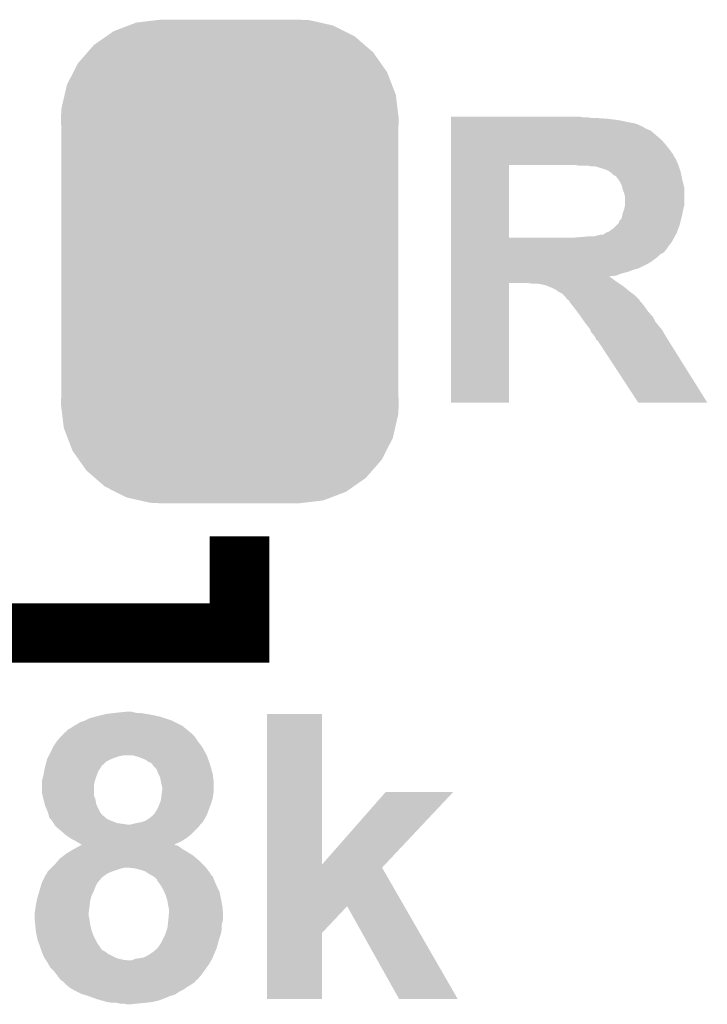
# Model space of a CAD drawing. Extents: x -1.3 to 24.2, y -3.9 to 53.4.
# Tile 27 of 44: x 15.6 to 17.9, y 12.2 to 15.6. Entities that reach past the tile are written whole.
import ezdxf

# ---------------------------------------------------------------- set-up
doc = ezdxf.new("R2010")
doc.units = 0
doc.layers.get('0').update_dxf_attribs({"linetype": 'CONTINUOUS'})
doc.layers.add('CURRENT_13_CLICK_V100_GTO', color=14, linetype='CONTINUOUS')
doc.layers.add('CURRENT_13_CLICK_V100_GTS', color=12, linetype='CONTINUOUS')

# ---------------------------------------------------------------- blocks, each defined once
blk = doc.blocks.new('CUSTOM_55')
for points in [[(-0.346778, 0.80667), (-0.319758, 0.816954), (0.353772, 0.80667), (0.308544, 0.816954)], [(-0.319758, 0.816954), (-0.25199, 0.82504), (0.308544, 0.816954), (0.27298, 0.82504)], [(-0.25199, 0.82504), (-0.23749, 0.82677), (0.27298, 0.82504), (0.23749, 0.82677)], [(-0.423346, 0.769256), (-0.397192, 0.787482), (0.427696, 0.769256), (0.391686, 0.787482)], [(-0.397192, 0.787482), (-0.346778, 0.80667), (0.391686, 0.787482), (0.353772, 0.80667)], [(-0.465166, 0.74011), (-0.423346, 0.769256), (0.461368, 0.74011), (0.427696, 0.769256)], [(-0.519626, 0.67767), (-0.48704, 0.715032), (0.516586, 0.67767), (0.49034, 0.715032)], [(-0.48704, 0.715032), (-0.465166, 0.74011), (0.49034, 0.715032), (0.461368, 0.74011)], [(-0.535174, 0.647234), (-0.519626, 0.67767), (0.537964, 0.647234), (0.516586, 0.67767)], [(-0.557316, 0.603886), (-0.535174, 0.647234), (0.55465, 0.603886), (0.537964, 0.647234)], [(-0.565176, 0.569912), (-0.557316, 0.603886), (0.567726, 0.569912), (0.55465, 0.603886)], [(-0.575988, 0.523164), (-0.565176, 0.569912), (0.573482, 0.523164), (0.567726, 0.569912)], [(-0.57785, 0.48768), (-0.575988, 0.523164), (0.57785, 0.48768), (0.573482, 0.523164)], [(-0.57658, 0.458364), (-0.57785, 0.48768), (0.57658, 0.458364), (0.57785, 0.48768)], [(-0.57658, 0.45836), (-0.57658, 0.458364), (0.57658, 0.45836), (0.57658, 0.458364)], [(-0.57658, -0.45836), (-0.57658, 0.45836), (0.57658, -0.45836), (0.57658, 0.45836)], [(-0.57785, -0.48768), (-0.576582, -0.458364), (0.57785, -0.48768), (0.57658, -0.458364)], [(-0.576582, -0.458364), (-0.57658, -0.45836), (0.57658, -0.458364), (0.57658, -0.45836)], [(-0.57348, -0.523164), (-0.57785, -0.48768), (0.575988, -0.523164), (0.57785, -0.48768)], [(-0.567726, -0.569912), (-0.57348, -0.523164), (0.565174, -0.569912), (0.575988, -0.523164)], [(-0.554648, -0.603886), (-0.567726, -0.569912), (0.557316, -0.603886), (0.565174, -0.569912)], [(-0.537964, -0.647234), (-0.554648, -0.603886), (0.535172, -0.647234), (0.557316, -0.603886)], [(-0.516584, -0.67767), (-0.537964, -0.647234), (0.519626, -0.67767), (0.535172, -0.647234)], [(-0.49034, -0.715032), (-0.516584, -0.67767), (0.487038, -0.715032), (0.519626, -0.67767)], [(-0.461366, -0.74011), (-0.49034, -0.715032), (0.465166, -0.74011), (0.487038, -0.715032)], [(-0.427696, -0.769256), (-0.461366, -0.74011), (0.423344, -0.769256), (0.465166, -0.74011)], [(-0.391684, -0.787482), (-0.427696, -0.769256), (0.397192, -0.787482), (0.423344, -0.769256)], [(-0.353772, -0.80667), (-0.391684, -0.787482), (0.346776, -0.80667), (0.397192, -0.787482)], [(-0.308542, -0.816954), (-0.353772, -0.80667), (0.319758, -0.816954), (0.346776, -0.80667)], [(-0.27298, -0.82504), (-0.308542, -0.816954), (0.251988, -0.82504), (0.319758, -0.816954)], [(-0.23749, -0.82677), (-0.27298, -0.82504), (0.23749, -0.82677), (0.251988, -0.82504)]]:
    blk.add_solid(points)

msp = doc.modelspace()

# ---------------------------------------------------------------- linework, layer by layer
at = {"layer": 'CURRENT_13_CLICK_V100_GTO', "const_width": 0.2032}
msp.add_lwpolyline([(14.53642, 13.5128), (16.31442, 13.5128), (16.31442, 13.843)], dxfattribs=at)
at = {"layer": 'CURRENT_13_CLICK_V100_GTO'}
for points in [[(17.038342, 15.27556), (17.038344, 15.2781), (17.490442, 15.27556), (17.477742, 15.2781)], [(17.038342, 15.27302), (17.038342, 15.27556), (17.520922, 15.27302), (17.505682, 15.27556)], [(17.038342, 15.27048), (17.038342, 15.27302), (17.5768, 15.27048), (17.54124, 15.27302)], [(17.038342, 15.2654), (17.038342, 15.27048), (17.614898, 15.2654), (17.5768, 15.27048)], [(17.038342, 15.25778), (17.038342, 15.2654), (17.65046, 15.25778), (17.614898, 15.2654)], [(17.038342, 15.255238), (17.038342, 15.25778), (17.665702, 15.255238), (17.65046, 15.25778)], [(17.038342, 15.250156), (17.038342, 15.255238), (17.68094, 15.250156), (17.665702, 15.255238)], [(17.038342, 15.24762), (17.038342, 15.250156), (17.683484, 15.24762), (17.68094, 15.250156)], [(17.038342, 15.24508), (17.038342, 15.24762), (17.691102, 15.24508), (17.683484, 15.24762)], [(17.038342, 15.23746), (17.038342, 15.24508), (17.703802, 15.23746), (17.691102, 15.24508)], [(17.038342, 15.229838), (17.038342, 15.23746), (17.72158, 15.229838), (17.703802, 15.23746)], [(17.038342, 15.19936), (17.038342, 15.229838), (17.757142, 15.19936), (17.72158, 15.229838)], [(17.03834, 15.179042), (17.038342, 15.19936), (17.77492, 15.179042), (17.757142, 15.19936)], [(17.03834, 15.156178), (17.03834, 15.179042), (17.7927, 15.156178), (17.77492, 15.179042)], [(17.03834, 15.15364), (17.03834, 15.156178), (17.792724, 15.15364), (17.7927, 15.156178)], [(17.03834, 15.153624), (17.03834, 15.15364), (17.795246, 15.153624), (17.792724, 15.15364)], [(17.03834, 15.143482), (17.03834, 15.153624), (17.80032, 15.143482), (17.795246, 15.153624)], [(17.038338, 15.113), (17.03834, 15.130778), (17.81556, 15.113), (17.80794, 15.130778)], [(17.03834, 15.130778), (17.03834, 15.143482), (17.80794, 15.130778), (17.80032, 15.143482)], [(17.038332, 14.864102), (17.038338, 15.112998), (17.236442, 14.864102), (17.236462, 15.112998)], [(17.038338, 15.112998), (17.038338, 15.113), (17.236462, 15.112998), (17.462502, 15.113)], [(17.475202, 15.11046), (17.462502, 15.113), (17.816408, 15.11046), (17.81556, 15.113)], [(17.518382, 15.10792), (17.505682, 15.11046), (17.817254, 15.10792), (17.816408, 15.11046)], [(17.54886, 15.10284), (17.531084, 15.10792), (17.818948, 15.10284), (17.817254, 15.10792)], [(17.5641, 15.09776), (17.54886, 15.10284), (17.82064, 15.09776), (17.818948, 15.10284)], [(17.576804, 15.092678), (17.5641, 15.09776), (17.822334, 15.092678), (17.82064, 15.09776)], [(17.58019, 15.090138), (17.576804, 15.092678), (17.82318, 15.090138), (17.822334, 15.092678)], [(17.58696, 15.085058), (17.58019, 15.090138), (17.824198, 15.085058), (17.82318, 15.090138)], [(17.594586, 15.07744), (17.58696, 15.085058), (17.82572, 15.07744), (17.824198, 15.085058)], [(17.602202, 15.07489), (17.594586, 15.07744), (17.82623, 15.07489), (17.82572, 15.07744)], [(17.604742, 15.06982), (17.602202, 15.07489), (17.827244, 15.06982), (17.82623, 15.07489)], [(17.60728, 15.067278), (17.604742, 15.06982), (17.827754, 15.067278), (17.827244, 15.06982)], [(17.609184, 15.06474), (17.60728, 15.067278), (17.82826, 15.06474), (17.827754, 15.067278)], [(17.6149, 15.057116), (17.609184, 15.06474), (17.830166, 15.057116), (17.82826, 15.06474)], [(17.62252, 15.041878), (17.6149, 15.057116), (17.833976, 15.041878), (17.830166, 15.057116)], [(17.624046, 15.034258), (17.62252, 15.041878), (17.83588, 15.034258), (17.833976, 15.041878)], [(17.625062, 15.029178), (17.624046, 15.034258), (17.83588, 15.029178), (17.83588, 15.034258)], [(17.63014, 15.016478), (17.625062, 15.029178), (17.83588, 15.016478), (17.83588, 15.029178)], [(17.63268, 15.006318), (17.63014, 15.016478), (17.83588, 15.006318), (17.83588, 15.016478)], [(17.63268, 14.975838), (17.63268, 15.006318), (17.83588, 14.975838), (17.83588, 15.006318)], [(17.62506, 14.947898), (17.630138, 14.960598), (17.829782, 14.947898), (17.832322, 14.960598)], [(17.630138, 14.960598), (17.631154, 14.96568), (17.832322, 14.960598), (17.83334, 14.96568)], [(17.631154, 14.96568), (17.63268, 14.973298), (17.83334, 14.96568), (17.835244, 14.973298)], [(17.63268, 14.973298), (17.63268, 14.975838), (17.835244, 14.973298), (17.83588, 14.975838)], [(17.60728, 14.9098), (17.612354, 14.914872), (17.820638, 14.9098), (17.821906, 14.914872)], [(17.612354, 14.914872), (17.61236, 14.917416), (17.821906, 14.914872), (17.822542, 14.917416)], [(17.61236, 14.917416), (17.614898, 14.922494), (17.822542, 14.917416), (17.823812, 14.922494)], [(17.614898, 14.922494), (17.619976, 14.927578), (17.823812, 14.922494), (17.825082, 14.927578)], [(17.619976, 14.927578), (17.622518, 14.9352), (17.825082, 14.927578), (17.826988, 14.9352)], [(17.622518, 14.9352), (17.623534, 14.94028), (17.826988, 14.9352), (17.82826, 14.94028)], [(17.623534, 14.94028), (17.62506, 14.947898), (17.82826, 14.94028), (17.829782, 14.947898)], [(17.561558, 14.876778), (17.569174, 14.881858), (17.807744, 14.876778), (17.81048, 14.881858)], [(17.569174, 14.881858), (17.576798, 14.8844), (17.81048, 14.881858), (17.811404, 14.8844)], [(17.576798, 14.8844), (17.59458, 14.8971), (17.811404, 14.8844), (17.81602, 14.8971)], [(17.59458, 14.8971), (17.60728, 14.9098), (17.81602, 14.8971), (17.820638, 14.9098)], [(17.038332, 14.86408), (17.038332, 14.864102), (17.454882, 14.86408), (17.236442, 14.864102)], [(17.038332, 14.848844), (17.038332, 14.86408), (17.7927, 14.848844), (17.800904, 14.86408)], [(17.038332, 14.83614), (17.038332, 14.848844), (17.78254, 14.83614), (17.7927, 14.848844)], [(17.454882, 14.86408), (17.51584, 14.86916), (17.800904, 14.86408), (17.80364, 14.86916)], [(17.528538, 14.86916), (17.548858, 14.87424), (17.80364, 14.86916), (17.806376, 14.87424)], [(17.559014, 14.87424), (17.561558, 14.876778), (17.806376, 14.87424), (17.807744, 14.876778)], [(17.038332, 14.8209), (17.038332, 14.83614), (17.77237, 14.8209), (17.78254, 14.83614)], [(17.038332, 14.820876), (17.038332, 14.8209), (17.76984, 14.820876), (17.77237, 14.8209)], [(17.038332, 14.818354), (17.038332, 14.820876), (17.769834, 14.818354), (17.76984, 14.820876)], [(17.038332, 14.813278), (17.038332, 14.818354), (17.764756, 14.813278), (17.769834, 14.818354)], [(17.03833, 14.782798), (17.038332, 14.79804), (17.724118, 14.782798), (17.744438, 14.79804)], [(17.03833, 14.77518), (17.03833, 14.782798), (17.71142, 14.77518), (17.724118, 14.782798)], [(17.038332, 14.810738), (17.038332, 14.813278), (17.759678, 14.810738), (17.764756, 14.813278)], [(17.038332, 14.805658), (17.038332, 14.810738), (17.752058, 14.805658), (17.759678, 14.810738)], [(17.038332, 14.79804), (17.038332, 14.805658), (17.744438, 14.79804), (17.752058, 14.805658)], [(17.03833, 14.759938), (17.03833, 14.77518), (17.680938, 14.759938), (17.71142, 14.77518)], [(17.03833, 14.75486), (17.03833, 14.759938), (17.66316, 14.75486), (17.680938, 14.759938)], [(17.03833, 14.74724), (17.03833, 14.75486), (17.642838, 14.74724), (17.66316, 14.75486)], [(17.03833, 14.742158), (17.03833, 14.74724), (17.622518, 14.742158), (17.642838, 14.74724)], [(17.03833, 14.73454), (17.03833, 14.742158), (17.602198, 14.73454), (17.622518, 14.742158)], [(17.03833, 14.731962), (17.03833, 14.73454), (17.579374, 14.731962), (17.602198, 14.73454)], [(17.03833, 14.72946), (17.03833, 14.731962), (17.58188, 14.72946), (17.579374, 14.731962)], [(17.03833, 14.72438), (17.03833, 14.72946), (17.5895, 14.72438), (17.58188, 14.72946)], [(17.03833, 14.71676), (17.03833, 14.72438), (17.59966, 14.71676), (17.5895, 14.72438)], [(17.03833, 14.70914), (17.03833, 14.71676), (17.61109, 14.70914), (17.59966, 14.71676)], [(17.03832, 14.300224), (17.03833, 14.709116), (17.236416, 14.300224), (17.23644, 14.709116)], [(17.03833, 14.709116), (17.03833, 14.70914), (17.23644, 14.709116), (17.299938, 14.70914)], [(17.31772, 14.7066), (17.299938, 14.70914), (17.6149, 14.7066), (17.61109, 14.70914)], [(17.35074, 14.70406), (17.335498, 14.7066), (17.618456, 14.70406), (17.6149, 14.7066)], [(17.3609, 14.701518), (17.35074, 14.70406), (17.622016, 14.701518), (17.618456, 14.70406)], [(17.368518, 14.69898), (17.3609, 14.701518), (17.625568, 14.69898), (17.622016, 14.701518)], [(17.3736, 14.69644), (17.368518, 14.69898), (17.629124, 14.69644), (17.625568, 14.69898)], [(17.37995, 14.6939), (17.3736, 14.69644), (17.63268, 14.6939), (17.629124, 14.69644)], [(17.3863, 14.69136), (17.37995, 14.6939), (17.635728, 14.69136), (17.63268, 14.6939)], [(17.396458, 14.68628), (17.3863, 14.69136), (17.641824, 14.68628), (17.635728, 14.69136)], [(17.403236, 14.6812), (17.396458, 14.68628), (17.64792, 14.6812), (17.641824, 14.68628)], [(17.406622, 14.678662), (17.403236, 14.6812), (17.651304, 14.678662), (17.64792, 14.6812)], [(17.416776, 14.673582), (17.406622, 14.678662), (17.658078, 14.673582), (17.651304, 14.678662)], [(17.424402, 14.665958), (17.416776, 14.673582), (17.66824, 14.665958), (17.658078, 14.673582)], [(17.432014, 14.658346), (17.424402, 14.665958), (17.675852, 14.658346), (17.66824, 14.665958)], [(17.43202, 14.65581), (17.432014, 14.658346), (17.678388, 14.65581), (17.675852, 14.658346)], [(17.439638, 14.650722), (17.43202, 14.65581), (17.683476, 14.650722), (17.678388, 14.65581)], [(17.439644, 14.650716), (17.439638, 14.650722), (17.68348, 14.650716), (17.683476, 14.650722)], [(17.441338, 14.648174), (17.439644, 14.650716), (17.683486, 14.648174), (17.68348, 14.650716)], [(17.44472, 14.6431), (17.441338, 14.648174), (17.68856, 14.6431), (17.683486, 14.648174)], [(17.446698, 14.640558), (17.44472, 14.6431), (17.6911, 14.640558), (17.68856, 14.6431)], [(17.454598, 14.6304), (17.446698, 14.640558), (17.69872, 14.6304), (17.6911, 14.640558)], [(17.4625, 14.62024), (17.454598, 14.6304), (17.705978, 14.62024), (17.69872, 14.6304)], [(17.468216, 14.61262), (17.4625, 14.62024), (17.71142, 14.61262), (17.705978, 14.62024)], [(17.47774, 14.59992), (17.468216, 14.61262), (17.722532, 14.59992), (17.71142, 14.61262)], [(17.483078, 14.592296), (17.47774, 14.59992), (17.729202, 14.592296), (17.722532, 14.59992)], [(17.493742, 14.577062), (17.483078, 14.592296), (17.73682, 14.577062), (17.729202, 14.592296)], [(17.49552, 14.57452), (17.493742, 14.577062), (17.738854, 14.57452), (17.73682, 14.577062)], [(17.503422, 14.56436), (17.49552, 14.57452), (17.74698, 14.56436), (17.738854, 14.57452)], [(17.513298, 14.551658), (17.503422, 14.56436), (17.757566, 14.551658), (17.74698, 14.56436)], [(17.514316, 14.549118), (17.513298, 14.551658), (17.759682, 14.549118), (17.757566, 14.551658)], [(17.51838, 14.538964), (17.514316, 14.549118), (17.765484, 14.538964), (17.759682, 14.549118)], [(17.525998, 14.531342), (17.51838, 14.538964), (17.76984, 14.531342), (17.765484, 14.538964)], [(17.526, 14.53134), (17.525998, 14.531342), (17.76984, 14.53134), (17.76984, 14.531342)], [(17.531078, 14.523722), (17.526, 14.53134), (17.774602, 14.523722), (17.76984, 14.53134)], [(17.536154, 14.513576), (17.531078, 14.523722), (17.780944, 14.513576), (17.774602, 14.523722)], [(17.53869, 14.51356), (17.536154, 14.513576), (17.780954, 14.51356), (17.780944, 14.513576)], [(17.55366, 14.4907), (17.53869, 14.51356), (17.79524, 14.4907), (17.780954, 14.51356)], [(17.678398, 14.30021), (17.55366, 14.4907), (17.91457, 14.30021), (17.79524, 14.4907)], [(17.236416, 14.3002), (17.03832, 14.300224), (17.236416, 14.3002), (17.236416, 14.300224)], [(17.914576, 14.3002), (17.678398, 14.30021), (17.914576, 14.3002), (17.91457, 14.30021)], [(15.81912, 13.22578), (15.8496, 13.2334), (16.045172, 13.22578), (16.00962, 13.2334)], [(15.8496, 13.2334), (15.859762, 13.23594), (16.00962, 13.2334), (15.994382, 13.23594)], [(15.859762, 13.23594), (15.88262, 13.23848), (15.994382, 13.23594), (15.979142, 13.23848)], [(15.88262, 13.23848), (15.90548, 13.24102), (15.966442, 13.23848), (15.953742, 13.24102)], [(15.90548, 13.24102), (15.930858, 13.243558), (15.953742, 13.24102), (15.946122, 13.243558)], [(15.930858, 13.243558), (15.930878, 13.24356), (15.946122, 13.243558), (15.930878, 13.24356)], [(16.40841, 12.720368), (16.408422, 13.235916), (16.596404, 12.720368), (16.59636, 13.235916)], [(16.408422, 13.235916), (16.408424, 13.23594), (16.59636, 13.235916), (16.408424, 13.23594)], [(15.74969, 13.1953), (15.770858, 13.208), (16.118836, 13.1953), (16.09344, 13.208)], [(15.770858, 13.208), (15.7861, 13.21308), (16.09344, 13.208), (16.08328, 13.21308)], [(15.7861, 13.21308), (15.801342, 13.220702), (16.08328, 13.21308), (16.060412, 13.220702)], [(15.801342, 13.220702), (15.819112, 13.225778), (16.060412, 13.220702), (16.04518, 13.225778)], [(15.819112, 13.225778), (15.81912, 13.22578), (16.04518, 13.225778), (16.045172, 13.22578)], [(15.702278, 13.1572), (15.714978, 13.169902), (16.16202, 13.1572), (16.149318, 13.169902)], [(15.714978, 13.169902), (15.71498, 13.169904), (16.149318, 13.169902), (16.149316, 13.169904)], [(15.71498, 13.169904), (15.715004, 13.17244), (16.149316, 13.169904), (16.146272, 13.17244)], [(15.715004, 13.17244), (15.720066, 13.172456), (16.146272, 13.17244), (16.146254, 13.172456)], [(15.720066, 13.172456), (15.722602, 13.177518), (16.146254, 13.172456), (16.140178, 13.177518)], [(15.722602, 13.177518), (15.727684, 13.182602), (16.140178, 13.177518), (16.134076, 13.182602)], [(15.727684, 13.182602), (15.737842, 13.187682), (16.134076, 13.182602), (16.12798, 13.187682)], [(15.737842, 13.187682), (15.745458, 13.19276), (16.12798, 13.187682), (16.121886, 13.19276)], [(15.745458, 13.19276), (15.74969, 13.1953), (16.121886, 13.19276), (16.118836, 13.1953)], [(15.679422, 13.126722), (15.68958, 13.14196), (16.18361, 13.126722), (16.17218, 13.14196)], [(15.68958, 13.14196), (15.702278, 13.157198), (16.17218, 13.14196), (16.162022, 13.157198)], [(15.702278, 13.157198), (15.702278, 13.1572), (16.162022, 13.157198), (16.16202, 13.1572)], [(15.66291, 13.0937), (15.67688, 13.12164), (16.20266, 13.0937), (16.187422, 13.12164)], [(15.67688, 13.12164), (15.679422, 13.126722), (16.187422, 13.12164), (16.18361, 13.126722)], [(15.651018, 13.060686), (15.654482, 13.073382), (15.847068, 13.060686), (15.859766, 13.073382)], [(15.654482, 13.073382), (15.65656, 13.081), (15.859766, 13.073382), (15.875, 13.081)], [(15.65656, 13.081), (15.6591, 13.08608), (15.875, 13.081), (15.887698, 13.08608)], [(15.6591, 13.08608), (15.66164, 13.09116), (15.887698, 13.08608), (15.902942, 13.09116)], [(15.66164, 13.09116), (15.66291, 13.0937), (15.902942, 13.09116), (15.915642, 13.0937)], [(15.951212, 13.093698), (15.951204, 13.0937), (16.20266, 13.093698), (16.20266, 13.0937)], [(15.968982, 13.08862), (15.951212, 13.093698), (16.204508, 13.08862), (16.20266, 13.093698)], [(15.994384, 13.078458), (15.968982, 13.08862), (16.208202, 13.078458), (16.204508, 13.08862)], [(16.004542, 13.07084), (15.994384, 13.078458), (16.210972, 13.07084), (16.208202, 13.078458)], [(16.012162, 13.068296), (16.004542, 13.07084), (16.211896, 13.068296), (16.210972, 13.07084)], [(16.014698, 13.06576), (16.012162, 13.068296), (16.212818, 13.06576), (16.211896, 13.068296)], [(16.01724, 13.063214), (16.014698, 13.06576), (16.213546, 13.063214), (16.212818, 13.06576)], [(16.017246, 13.060672), (16.01724, 13.063214), (16.214272, 13.060672), (16.213546, 13.063214)], [(15.64386, 13.02766), (15.6464, 13.040364), (15.82674, 13.02766), (15.831822, 13.040364)], [(15.6464, 13.040364), (15.64894, 13.05306), (15.831822, 13.040364), (15.840284, 13.05306)], [(15.64894, 13.05306), (15.649632, 13.055602), (15.840284, 13.05306), (15.84198, 13.055602)], [(15.649632, 13.055602), (15.651016, 13.060678), (15.84198, 13.055602), (15.844534, 13.060678)], [(15.651016, 13.060678), (15.651018, 13.060686), (15.844534, 13.060678), (15.847068, 13.060686)], [(16.02994, 13.047974), (16.017246, 13.060672), (16.217902, 13.047974), (16.214272, 13.060672)], [(16.03502, 13.03528), (16.02994, 13.047974), (16.221528, 13.03528), (16.217902, 13.047974)], [(16.037562, 13.030198), (16.03502, 13.03528), (16.22298, 13.030198), (16.221528, 13.03528)], [(16.04264, 13.020038), (16.037562, 13.030198), (16.22425, 13.020038), (16.22298, 13.030198)], [(15.63878, 13.007342), (15.640048, 13.01242), (15.820208, 13.007342), (15.82166, 13.01242)], [(15.63878, 12.994638), (15.63878, 13.007342), (15.81658, 12.994638), (15.820208, 13.007342)], [(15.640048, 13.01242), (15.64386, 13.02766), (15.82166, 13.01242), (15.82674, 13.02766)], [(16.044674, 13.009878), (16.04264, 13.020038), (16.22552, 13.009878), (16.22425, 13.020038)], [(16.04772, 12.99464), (16.044674, 13.009878), (16.22552, 12.99464), (16.22552, 13.009878)], [(15.63878, 12.966702), (15.63878, 12.994638), (15.81658, 12.966702), (15.81658, 12.994638)], [(15.641038, 12.956544), (15.63878, 12.966702), (15.81658, 12.956544), (15.81658, 12.966702)], [(16.05026, 12.984478), (16.04772, 12.99464), (16.22552, 12.984478), (16.22552, 12.99464)], [(16.04772, 12.95654), (16.04899, 12.9667), (16.224068, 12.95654), (16.22552, 12.9667)], [(16.04899, 12.9667), (16.05026, 12.97686), (16.22552, 12.9667), (16.22552, 12.97686)], [(16.05026, 12.97686), (16.05026, 12.984478), (16.22552, 12.97686), (16.22552, 12.984478)], [(16.596404, 12.720368), (16.814768, 12.969198), (16.811724, 12.720368), (17.045904, 12.969198)], [(16.814768, 12.969198), (16.814806, 12.96924), (17.045904, 12.969198), (16.814806, 12.96924)], [(15.64386, 12.943842), (15.641038, 12.956544), (15.821658, 12.943842), (15.81658, 12.956544)], [(15.64386, 12.94384), (15.64386, 12.943842), (15.82166, 12.94384), (15.821658, 12.943842)], [(15.64767, 12.928602), (15.64386, 12.94384), (15.8242, 12.928602), (15.82166, 12.94384)], [(15.64894, 12.923522), (15.64767, 12.928602), (15.826232, 12.923522), (15.8242, 12.928602)], [(16.03502, 12.913356), (16.04213, 12.93114), (16.21123, 12.913356), (16.2179, 12.93114)], [(16.04213, 12.93114), (16.045178, 12.938758), (16.2179, 12.93114), (16.220076, 12.938758)], [(16.045178, 12.938758), (16.04663, 12.948918), (16.220076, 12.938758), (16.22298, 12.948918)], [(16.04663, 12.948918), (16.04772, 12.95654), (16.22298, 12.948918), (16.224068, 12.95654)], [(15.652206, 12.9159), (15.64894, 12.923522), (15.82928, 12.9159), (15.826232, 12.923522)], [(15.65656, 12.905738), (15.652206, 12.9159), (15.834362, 12.905738), (15.82928, 12.9159)], [(15.658252, 12.900664), (15.65656, 12.905738), (15.836898, 12.900664), (15.834362, 12.905738)], [(15.66164, 12.890498), (15.658252, 12.900664), (15.84503, 12.890498), (15.836898, 12.900664)], [(16.022318, 12.893038), (16.027402, 12.90066), (16.203612, 12.893038), (16.20647, 12.90066)], [(16.027402, 12.90066), (16.03502, 12.913356), (16.20647, 12.90066), (16.21123, 12.913356)], [(15.662274, 12.887968), (15.66164, 12.890498), (15.847052, 12.887968), (15.84503, 12.890498)], [(15.662276, 12.88796), (15.662274, 12.887968), (15.849594, 12.88796), (15.847052, 12.887968)], [(15.664178, 12.880346), (15.662276, 12.88796), (15.857214, 12.880346), (15.849594, 12.88796)], [(15.666722, 12.877802), (15.664178, 12.880346), (15.85976, 12.877802), (15.857214, 12.880346)], [(15.671798, 12.872722), (15.666722, 12.877802), (15.869918, 12.872722), (15.85976, 12.877802)], [(15.6718, 12.87272), (15.671798, 12.872722), (15.86992, 12.87272), (15.869918, 12.872722)], [(15.67815, 12.862562), (15.6718, 12.87272), (15.895318, 12.862562), (15.86992, 12.87272)], [(15.681328, 12.85748), (15.67815, 12.862562), (15.93088, 12.85748), (15.895318, 12.862562)], [(15.9512, 12.86002), (15.976598, 12.8651), (16.18234, 12.86002), (16.187418, 12.8651)], [(15.976598, 12.8651), (15.984224, 12.867642), (16.187418, 12.8651), (16.189958, 12.867642)], [(15.984224, 12.867642), (15.99184, 12.87018), (16.189958, 12.867642), (16.191368, 12.87018)], [(15.99184, 12.87018), (16.004538, 12.877798), (16.191368, 12.87018), (16.195602, 12.877798)], [(16.004538, 12.877798), (16.017238, 12.887958), (16.195602, 12.877798), (16.201248, 12.887958)], [(16.017238, 12.887958), (16.019778, 12.890498), (16.201248, 12.887958), (16.20266, 12.890498)], [(16.019778, 12.890498), (16.022318, 12.893038), (16.20266, 12.890498), (16.203612, 12.893038)], [(15.6845, 12.852404), (15.681328, 12.85748), (16.176626, 12.852404), (16.180434, 12.85748)], [(15.687468, 12.84986), (15.6845, 12.852404), (16.174718, 12.84986), (16.176626, 12.852404)], [(15.717098, 12.82446), (15.687468, 12.84986), (16.14932, 12.82446), (16.174718, 12.84986)], [(15.941038, 12.85748), (15.95119, 12.860018), (16.180434, 12.85748), (16.18234, 12.860018)], [(15.95119, 12.860018), (15.9512, 12.86002), (16.18234, 12.860018), (16.18234, 12.86002)], [(15.72006, 12.82192), (15.717098, 12.82446), (16.14627, 12.82192), (16.14932, 12.82446)], [(15.734288, 12.81176), (15.72006, 12.82192), (16.134078, 12.81176), (16.14627, 12.82192)], [(15.737842, 12.809222), (15.734288, 12.81176), (16.130016, 12.809222), (16.134078, 12.81176)], [(15.75308, 12.8016), (15.737842, 12.809222), (16.117822, 12.8016), (16.130016, 12.809222)], [(15.757314, 12.79906), (15.75308, 12.8016), (16.113758, 12.79906), (16.117822, 12.8016)], [(15.765782, 12.79398), (15.757314, 12.79906), (16.102386, 12.79398), (16.113758, 12.79906)], [(15.773394, 12.788904), (15.765782, 12.79398), (16.091022, 12.788904), (16.102386, 12.79398)], [(15.722602, 12.758422), (15.731064, 12.7635), (16.144746, 12.758422), (16.13662, 12.7635)], [(15.731064, 12.7635), (15.747996, 12.773658), (16.13662, 12.7635), (16.118842, 12.773658)], [(15.747996, 12.773658), (15.748, 12.77366), (16.118842, 12.773658), (16.11884, 12.77366)], [(15.748, 12.77366), (15.76656, 12.783818), (16.11884, 12.77366), (16.106142, 12.783818)], [(15.76656, 12.783818), (15.7712, 12.786358), (16.106142, 12.783818), (16.098522, 12.786358)], [(15.7712, 12.786358), (15.771204, 12.78636), (16.098522, 12.786358), (16.095984, 12.78636)], [(15.771204, 12.78636), (15.775834, 12.788894), (16.095984, 12.78636), (16.093446, 12.788894)], [(15.775846, 12.7889), (15.773394, 12.788904), (16.091014, 12.7889), (16.091022, 12.788904)], [(15.775834, 12.788894), (15.775846, 12.7889), (16.093446, 12.788894), (16.091014, 12.7889)], [(15.6845, 12.72286), (15.69321, 12.733022), (16.18742, 12.72286), (16.17726, 12.733022)], [(15.69321, 12.733022), (15.699742, 12.740642), (16.17726, 12.733022), (16.168552, 12.740642)], [(15.699742, 12.740642), (15.712802, 12.7508), (16.168552, 12.740642), (16.156942, 12.7508)], [(15.712802, 12.7508), (15.722602, 12.758422), (16.156942, 12.7508), (16.144746, 12.758422)], [(15.655288, 12.68984), (15.659102, 12.697458), (15.8623, 12.68984), (15.880074, 12.697458)], [(15.659102, 12.69746), (15.669262, 12.70762), (15.88008, 12.69746), (15.910562, 12.70762)], [(15.659102, 12.697458), (15.659102, 12.69746), (15.880074, 12.697458), (15.88008, 12.69746)], [(15.669262, 12.70762), (15.6718, 12.71016), (15.910562, 12.70762), (15.923262, 12.71016)], [(15.6718, 12.71016), (15.674338, 12.712698), (16.199554, 12.71016), (16.19758, 12.712698)], [(15.674338, 12.712698), (15.6845, 12.72286), (16.19758, 12.712698), (16.18742, 12.72286)], [(15.95628, 12.70762), (15.933418, 12.71016), (16.20153, 12.70762), (16.199554, 12.71016)], [(15.976598, 12.70254), (15.95628, 12.70762), (16.205482, 12.70254), (16.20153, 12.70762)], [(15.991846, 12.697458), (15.976598, 12.70254), (16.209434, 12.697458), (16.205482, 12.70254)], [(16.003276, 12.689838), (15.991846, 12.697458), (16.21536, 12.689838), (16.209434, 12.697458)], [(16.408406, 12.578056), (16.40841, 12.710148), (16.878216, 12.578056), (16.802106, 12.710148)], [(16.40841, 12.710148), (16.40841, 12.720368), (16.802106, 12.710148), (16.811724, 12.720368)], [(15.634208, 12.64412), (15.63878, 12.65936), (15.82166, 12.64412), (15.829282, 12.65936)], [(15.63878, 12.65936), (15.640048, 12.6619), (15.829282, 12.65936), (15.83182, 12.6619)], [(15.640048, 12.6619), (15.647668, 12.677142), (15.83182, 12.6619), (15.844522, 12.677142)], [(15.647668, 12.677142), (15.65148, 12.684764), (15.844522, 12.677142), (15.855192, 12.684764)], [(15.65148, 12.684764), (15.651504, 12.6873), (15.855192, 12.684764), (15.858742, 12.6873)], [(15.651504, 12.6873), (15.654026, 12.687316), (15.858742, 12.6873), (15.858766, 12.687316)], [(15.654026, 12.687316), (15.655288, 12.68984), (15.858766, 12.687316), (15.8623, 12.68984)], [(16.007082, 12.6873), (16.003276, 12.689838), (16.215366, 12.6873), (16.21536, 12.689838)], [(16.007094, 12.687294), (16.007082, 12.6873), (16.215366, 12.687294), (16.215366, 12.6873)], [(16.01724, 12.682218), (16.007094, 12.687294), (16.22044, 12.682218), (16.215366, 12.687294)], [(16.02063, 12.679676), (16.01724, 12.682218), (16.22298, 12.679676), (16.22044, 12.682218)], [(16.0274, 12.674598), (16.02063, 12.679676), (16.225012, 12.674598), (16.22298, 12.679676)], [(16.03248, 12.669514), (16.0274, 12.674598), (16.227048, 12.669514), (16.225012, 12.674598)], [(16.032484, 12.66698), (16.03248, 12.669514), (16.22806, 12.66698), (16.227048, 12.669514)], [(16.032484, 12.666972), (16.032484, 12.66698), (16.228064, 12.666972), (16.22806, 12.66698)], [(16.045182, 12.6492), (16.032484, 12.666972), (16.23568, 12.6492), (16.228064, 12.666972)], [(15.625826, 12.61618), (15.630398, 12.63142), (15.80896, 12.61618), (15.81658, 12.63142)], [(15.630398, 12.63142), (15.634208, 12.64412), (15.81658, 12.63142), (15.82166, 12.64412)], [(16.05534, 12.63142), (16.045182, 12.6492), (16.24457, 12.63142), (16.23568, 12.6492)], [(16.05643, 12.628878), (16.05534, 12.63142), (16.24584, 12.628878), (16.24457, 12.63142)], [(16.062962, 12.61364), (16.05643, 12.628878), (16.248888, 12.61364), (16.24584, 12.628878)], [(15.61846, 12.585698), (15.621282, 12.598402), (15.802292, 12.585698), (15.80388, 12.598402)], [(15.621282, 12.598402), (15.62354, 12.608558), (15.80388, 12.598402), (15.806782, 12.608558)], [(15.62354, 12.608558), (15.625826, 12.61618), (15.806782, 12.608558), (15.80896, 12.61618)], [(16.06804, 12.59586), (16.062962, 12.61364), (16.252444, 12.59586), (16.248888, 12.61364)], [(16.07058, 12.58062), (16.06804, 12.59586), (16.255492, 12.58062), (16.252444, 12.59586)], [(15.614226, 12.55776), (15.61592, 12.56792), (15.7988, 12.55776), (15.800068, 12.56792)], [(15.61592, 12.56792), (15.61846, 12.585698), (15.800068, 12.56792), (15.802292, 12.585698)], [(16.071088, 12.57808), (16.07058, 12.58062), (16.256, 12.57808), (16.255492, 12.58062)], [(16.07312, 12.567918), (16.071088, 12.57808), (16.256848, 12.567918), (16.256, 12.57808)], [(16.07312, 12.55522), (16.07312, 12.567918), (16.257906, 12.55522), (16.256848, 12.567918)], [(16.408404, 12.486636), (16.408406, 12.578056), (16.59636, 12.486636), (16.682698, 12.578056)], [(16.860514, 12.260594), (16.682698, 12.578056), (17.06113, 12.260594), (16.878216, 12.578056)], [(15.61338, 12.552682), (15.614226, 12.55776), (15.7988, 12.552682), (15.7988, 12.55776)], [(15.61338, 12.545062), (15.61338, 12.552682), (15.7988, 12.545062), (15.7988, 12.552682)], [(15.61338, 12.539978), (15.61338, 12.545062), (15.799818, 12.539978), (15.7988, 12.545062)], [(15.614074, 12.532358), (15.61338, 12.539978), (15.80134, 12.532358), (15.799818, 12.539978)], [(15.61569, 12.514582), (15.614074, 12.532358), (15.80388, 12.514582), (15.80134, 12.532358)], [(16.069166, 12.514578), (16.07058, 12.52728), (16.25346, 12.514578), (16.256634, 12.52728)], [(16.07058, 12.52728), (16.071272, 12.534898), (16.256634, 12.52728), (16.25854, 12.534898)], [(16.071272, 12.534898), (16.072426, 12.547602), (16.25854, 12.534898), (16.25854, 12.547602)], [(16.072426, 12.547602), (16.07312, 12.55522), (16.25854, 12.547602), (16.257906, 12.55522)], [(15.61592, 12.51204), (15.61569, 12.514582), (15.804516, 12.51204), (15.80388, 12.514582)], [(15.617896, 12.494262), (15.61592, 12.51204), (15.80896, 12.494262), (15.804516, 12.51204)], [(15.61846, 12.48918), (15.617896, 12.494262), (15.810866, 12.48918), (15.80896, 12.494262)], [(16.061264, 12.484098), (16.066344, 12.499338), (16.250918, 12.484098), (16.25346, 12.499338)], [(16.066344, 12.499338), (16.068038, 12.504418), (16.25346, 12.499338), (16.25346, 12.504418)], [(16.068038, 12.504418), (16.069166, 12.514578), (16.25346, 12.504418), (16.25346, 12.514578)], [(15.62151, 12.47394), (15.61846, 12.48918), (15.81658, 12.47394), (15.810866, 12.48918)], [(15.62354, 12.463782), (15.62151, 12.47394), (15.82166, 12.463782), (15.81658, 12.47394)], [(15.62735, 12.453624), (15.62354, 12.463782), (15.82674, 12.453624), (15.82166, 12.463782)], [(16.045178, 12.451078), (16.054068, 12.46886), (16.240758, 12.451078), (16.24584, 12.46886)], [(16.054068, 12.46886), (16.06042, 12.48156), (16.24584, 12.46886), (16.250072, 12.48156)], [(16.06042, 12.48156), (16.061264, 12.484098), (16.250072, 12.48156), (16.250918, 12.484098)], [(16.4084, 12.260604), (16.408404, 12.486636), (16.596336, 12.260604), (16.59636, 12.486636)], [(15.63116, 12.44346), (15.62735, 12.453624), (15.834, 12.44346), (15.82674, 12.453624)], [(15.633698, 12.435848), (15.63116, 12.44346), (15.839436, 12.435848), (15.834, 12.44346)], [(15.634546, 12.433306), (15.633698, 12.435848), (15.83944, 12.433306), (15.839436, 12.435848)], [(15.63624, 12.428222), (15.634546, 12.433306), (15.84452, 12.428222), (15.83944, 12.433306)], [(15.637934, 12.42314), (15.63624, 12.428222), (15.854676, 12.42314), (15.84452, 12.428222)], [(16.01724, 12.4206), (16.032476, 12.433298), (16.230238, 12.4206), (16.23568, 12.433298)], [(16.032476, 12.433298), (16.03248, 12.4333), (16.23568, 12.433298), (16.23568, 12.4333)], [(16.03248, 12.4333), (16.035018, 12.435838), (16.23568, 12.4333), (16.236404, 12.435838)], [(16.035018, 12.435838), (16.045178, 12.451078), (16.236404, 12.435838), (16.240758, 12.451078)], [(15.63878, 12.4206), (15.637934, 12.42314), (15.858066, 12.4206), (15.854676, 12.42314)], [(15.640958, 12.415522), (15.63878, 12.4206), (15.86484, 12.415522), (15.858066, 12.4206)], [(15.6464, 12.402818), (15.640958, 12.415522), (15.890244, 12.402818), (15.86484, 12.415522)], [(15.648094, 12.40028), (15.6464, 12.402818), (15.895318, 12.40028), (15.890244, 12.402818)], [(15.65148, 12.3952), (15.648094, 12.40028), (15.91564, 12.3952), (15.895318, 12.40028)], [(15.653174, 12.39266), (15.65148, 12.3952), (15.9385, 12.39266), (15.91564, 12.3952)], [(15.65656, 12.38758), (15.653174, 12.39266), (16.214634, 12.38758), (16.217538, 12.39266)], [(15.946116, 12.39266), (15.956278, 12.397738), (16.217538, 12.39266), (16.22044, 12.397738)], [(15.956278, 12.397738), (15.986758, 12.40282), (16.22044, 12.397738), (16.222618, 12.40282)], [(15.986758, 12.40282), (16.001998, 12.41044), (16.222618, 12.40282), (16.225882, 12.41044)], [(16.001998, 12.41044), (16.01724, 12.4206), (16.225882, 12.41044), (16.230238, 12.4206)], [(15.660916, 12.379958), (15.65656, 12.38758), (16.21028, 12.379958), (16.214634, 12.38758)], [(15.666718, 12.369802), (15.660916, 12.379958), (16.203024, 12.369802), (16.21028, 12.379958)], [(15.67688, 12.35964), (15.666718, 12.369802), (16.195766, 12.35964), (16.203024, 12.369802)], [(15.68704, 12.34694), (15.67688, 12.35964), (16.186694, 12.34694), (16.195766, 12.35964)], [(15.688946, 12.3444), (15.68704, 12.34694), (16.18488, 12.3444), (16.186694, 12.34694)], [(15.702278, 12.326622), (15.688946, 12.3444), (16.169638, 12.326622), (16.18488, 12.3444)], [(15.702284, 12.326618), (15.702278, 12.326622), (16.169636, 12.326618), (16.169638, 12.326622)], [(15.7061, 12.324074), (15.702284, 12.326618), (16.16456, 12.324074), (16.169636, 12.326618)], [(15.7099, 12.32154), (15.7061, 12.324074), (16.163288, 12.32154), (16.16456, 12.324074)], [(15.712438, 12.319002), (15.7099, 12.32154), (16.162016, 12.319002), (16.163288, 12.32154)], [(15.720062, 12.311378), (15.712438, 12.319002), (16.150586, 12.311378), (16.162016, 12.319002)], [(15.72311, 12.30884), (15.720062, 12.311378), (16.146782, 12.30884), (16.150586, 12.311378)], [(15.732256, 12.30122), (15.72311, 12.30884), (16.13408, 12.30122), (16.146782, 12.30884)], [(15.735304, 12.29868), (15.732256, 12.30122), (16.130692, 12.29868), (16.13408, 12.30122)], [(15.744194, 12.2936), (15.735304, 12.29868), (16.123918, 12.2936), (16.130692, 12.29868)], [(15.753082, 12.28852), (15.744194, 12.2936), (16.11376, 12.28852), (16.123918, 12.2936)], [(15.758166, 12.285978), (15.753082, 12.28852), (16.108678, 12.285978), (16.11376, 12.28852)], [(15.7734, 12.27836), (15.758166, 12.285978), (16.097252, 12.27836), (16.108678, 12.285978)], [(15.782294, 12.275818), (15.7734, 12.27836), (16.093442, 12.275818), (16.097252, 12.27836)], [(15.79118, 12.273278), (15.782294, 12.275818), (16.084546, 12.273278), (16.093442, 12.275818)], [(15.798288, 12.27074), (15.79118, 12.273278), (16.075658, 12.27074), (16.084546, 12.273278)], [(15.819628, 12.26312), (15.798288, 12.27074), (16.05788, 12.26312), (16.075658, 12.27074)], [(15.82674, 12.26058), (15.819628, 12.26312), (16.051106, 12.26058), (16.05788, 12.26312)], [(15.84452, 12.2555), (15.82674, 12.26058), (16.037558, 12.2555), (16.051106, 12.26058)], [(15.862298, 12.25042), (15.84452, 12.2555), (16.014698, 12.25042), (16.037558, 12.2555)], [(16.596336, 12.26058), (16.4084, 12.260604), (16.596336, 12.26058), (16.596336, 12.260604)], [(17.061138, 12.26058), (17.06113, 12.260594), (17.061138, 12.26058), (16.860514, 12.260594)], [(15.88008, 12.24788), (15.862298, 12.25042), (15.99184, 12.24788), (16.014698, 12.25042)], [(15.905478, 12.24534), (15.892778, 12.24788), (15.96644, 12.24534), (15.99184, 12.24788)], [(15.928338, 12.2428), (15.918178, 12.24534), (15.941042, 12.2428), (15.96644, 12.24534)]]:
    msp.add_solid(points, dxfattribs=at)

# ---------------------------------------------------------------- block references
at = {"layer": 'CURRENT_13_CLICK_V100_GTS'}
msp.add_blockref('CUSTOM_55', (16.2814, 14.7828), dxfattribs=at)

doc.saveas('drawing.dxf')
